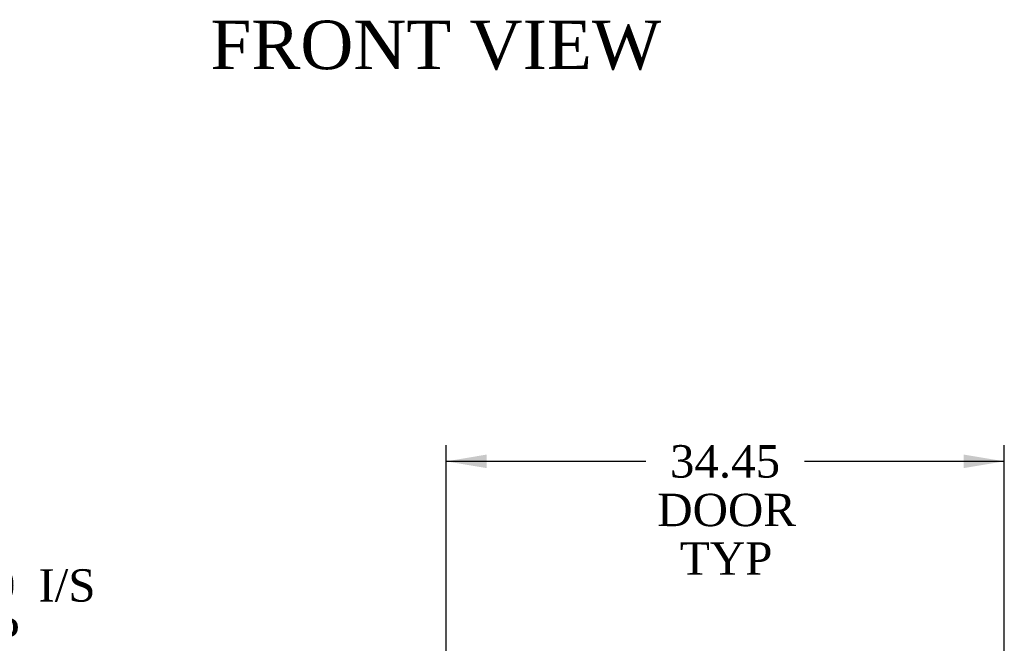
# Model space of a CAD drawing. Header units: inches. Extents: x 2 to 538, y -2 to 358.
# Tile 8 of 24: x 115 to 176, y 76 to 114. Entities that reach past the tile are written whole.
import ezdxf
from ezdxf.enums import TextEntityAlignment as Align

# ---------------------------------------------------------------- set-up
doc = ezdxf.new("R2010")
doc.units = ezdxf.units.IN
doc.header["$MEASUREMENT"] = 0
doc.layers.add('Default', color=7, linetype='Continuous')
doc.styles.add('SEACAD_Times_New_Roman', font='times.ttf')
doc.dimstyles.new('HAMMOND_(STH_-_540x360)', dxfattribs={"dimtxt": 2, "dimasz": 2.5, "dimexe": 1, "dimexo": 1, "dimgap": 0.5, "dimtad": 0, "dimtih": 1, "dimtoh": 1, "dimzin": 0, "dimdsep": 46, "dimtxsty": 'SEACAD_Times_New_Roman', "dimblk1": '_SE_FILLED', "dimblk2": '_SE_FILLED', "dimsah": 1, "dimcen": 1, "dimadec": 0, "dimazin": 0, "dimtfac": 0.8, "dimtofl": 0, "dimtmove": 0, "dimatfit": 3, "dimfxl": 1, "dimtolj": 1, "dimtzin": 0, "dimarcsym": 0})

# ---------------------------------------------------------------- blocks, each defined once
blk = doc.blocks.new('DMBLK159')
at = {"layer": 'Default', "linetype": 'Continuous', "transparency": 16777216}
for points in [[(144.09, 87.539), (141.59, 87.122), (144.09, 86.705)], [(173.539, 87.539), (173.539, 86.705), (176.039, 87.122)]]:
    blk.add_hatch(color=7, dxfattribs=at).paths.add_polyline_path(points)
at = {"layer": 'Default', "color": 7, "linetype": 'Continuous', "transparency": 16777216}
for p, q in [((141.59, 73.327), (141.59, 88.122)), ((176.039, 73.327), (176.039, 88.122)), ((153.921, 87.122), (141.59, 87.122)), ((176.039, 87.122), (163.709, 87.122))]:
    blk.add_line(p, q, dxfattribs=at)
at = {"layer": 'Default', "color": 7, "linetype": 'Continuous', "transparency": 16777216, "style": 'SEACAD_Times_New_Roman'}
for s, p in [('34.45', (155.403, 88.122)), ('DOOR', (154.621, 85.122)), ('TYP', (156.019, 82.122))]:
    blk.add_text(s, height=2, dxfattribs=at).set_placement(p, align=Align.TOP_LEFT)
blk = doc.blocks.new('_SE_FILLED')
at = {"color": 0}
blk.add_line((0, 0), (-1, 0), dxfattribs=at)
blk.add_solid([(0, 0), (-1, -0.1665), (-1, 0.1665), (0, 0)], dxfattribs=at)
blk = doc.blocks.new('DMBLK168')
at = {"layer": 'Default', "linetype": 'Continuous', "transparency": 16777216}
for points in [[(100.691, 79.88), (100.691, 79.047), (103.191, 79.464)], [(108.191, 79.88), (105.691, 79.464), (108.191, 79.047)]]:
    blk.add_hatch(color=7, dxfattribs=at).paths.add_polyline_path(points)
at = {"layer": 'Default', "color": 7, "linetype": 'Continuous', "transparency": 16777216}
for p, q in [((103.191, 72.516), (103.191, 80.464)), ((105.691, 70.564), (105.691, 80.464)), ((98.191, 79.464), (103.191, 79.464)), ((105.691, 79.464), (107.873, 79.464)), ((107.873, 79.464), (108.873, 79.464))]:
    blk.add_line(p, q, dxfattribs=at)
at = {"layer": 'Default', "color": 7, "linetype": 'Continuous', "transparency": 16777216, "style": 'SEACAD_Times_New_Roman'}
for s, p in [('2.50', (109.715, 80.464)), ('I/S', (116.423, 80.464)), ('TYP', (109.573, 77.464))]:
    blk.add_text(s, height=2, dxfattribs=at).set_placement(p, align=Align.TOP_LEFT)

msp = doc.modelspace()

# ---------------------------------------------------------------- texts
at = {"layer": 'Default', "color": 7, "linetype": 'Continuous', "style": 'SEACAD_Times_New_Roman'}
msp.add_text('FRONT VIEW', height=3, dxfattribs=at).set_placement((127.048, 114.334), align=Align.TOP_LEFT)

# ---------------------------------------------------------------- dimensions: what is measured, and where the dimension line sits
at = {"layer": 'Default', "color": 7, "linetype": 'Continuous'}
dim = msp.add_linear_dim(base=(141.59, 87.122), p1=(176.039, 72.327), p2=(141.59, 72.327), text='\\A1;<>\\PDOOR\\XTYP', dimstyle='HAMMOND_(STH_-_540x360)', dxfattribs=at)
dim.commit()
dim.dimension.update_dxf_attribs({"geometry": 'DMBLK159', "text_midpoint": (158.815, 87.122), "dimtype": 160})
dim = msp.add_linear_dim(base=(105.691, 79.464), p1=(103.191, 71.516), p2=(105.691, 69.564), text='\\A1;<> I/S\\PTYP', dimstyle='HAMMOND_(STH_-_540x360)', override={"dimtmove": 1}, dxfattribs=at)
dim.commit()
dim.dimension.update_dxf_attribs({"geometry": 'DMBLK168', "text_midpoint": (108.873, 79.464), "dimtype": 160})

doc.saveas('drawing.dxf')
